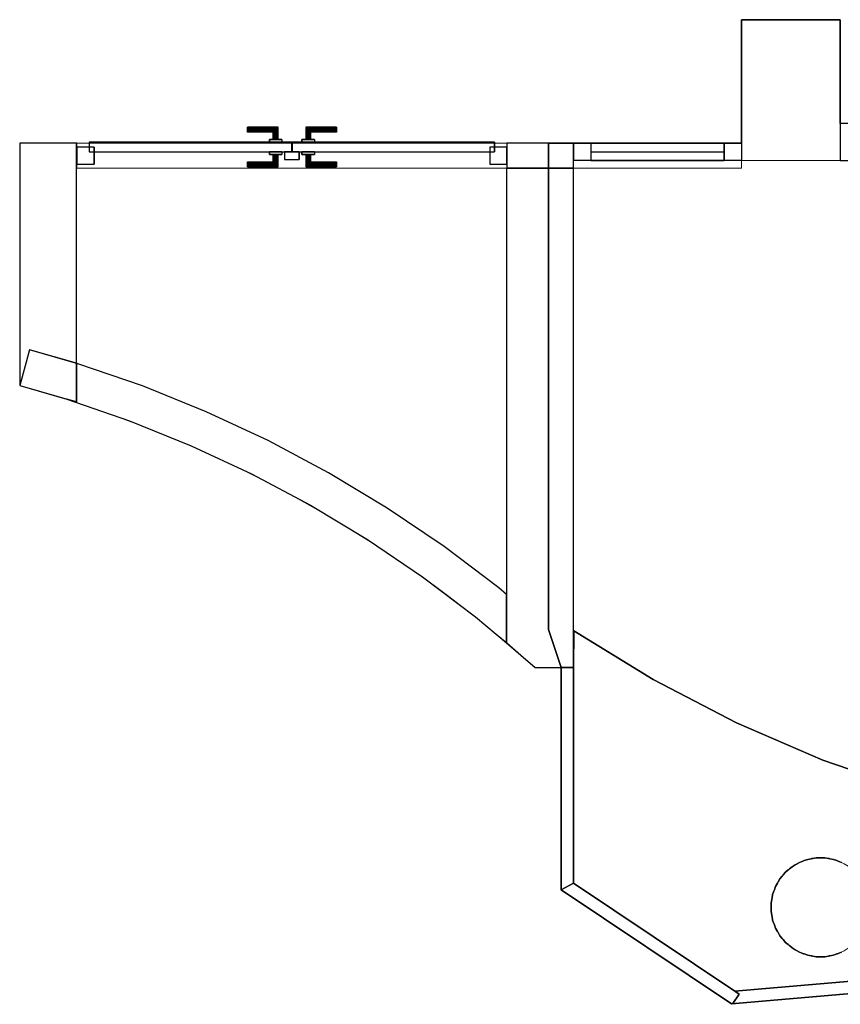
# Model space of a CAD drawing. Header units: metres. Extents: x 397.7 to 427.5, y 12.7 to 28.4.
# Tile 29 of 133: x 407.5 to 410.8, y 20.7 to 24.7. Entities that reach past the tile are written whole.
import ezdxf

# ---------------------------------------------------------------- set-up
doc = ezdxf.new("R2010")
doc.units = ezdxf.units.M
doc.layers.add('01_CARPINTERIA', color=5, linetype='Continuous', lineweight=25, true_color=0x0000ff)
doc.layers.add('01_SUELOS', color=7, linetype='Continuous', lineweight=25, true_color=0x007f00)
for name, color, linetype, lineweight in [('A-COLS-____-MCUT', 7, 'Continuous', 18), ('A-COLS-____-OTLN', 7, 'Continuous', 18), ('A-GENM-____-OTLN', 7, 'Continuous', 18), ('A-WALL-____-MCUT', 7, 'Continuous', 25), ('A-WALL-____-OTLN', 7, 'Continuous', 25)]:
    doc.layers.add(name, color=color, linetype=linetype, lineweight=lineweight)

# ---------------------------------------------------------------- blocks, each defined once
blk = doc.blocks.new('Family - Mampara P3-156189-06_ELEC_P3')
at = {"layer": 'A-WALL-____-MCUT', "color": 253, "true_color": 0xaaaaaa}
for p, q in [((0.809, 0.05), (0.012, 0.05)), ((0.012, 0.05), (0.029, 0.0364)), ((0.8144, 0), (0.809, 0.05)), ((0.029, 0.0364), (0, 0)), ((0, 0), (0.8144, 0))]:
    blk.add_line(p, q, dxfattribs=at)
at = {"layer": 'A-WALL-____-OTLN', "color": 253, "true_color": 0xaaaaaa}
for p, q in [((0.012, 0.05), (0.029, 0.0364)), ((0.809, 0.05), (0.012, 0.05)), ((0.8144, 0), (0.809, 0.05)), ((0.029, 0.0364), (0, 0)), ((0, 0), (0.8144, 0))]:
    blk.add_line(p, q, dxfattribs=at)
at = {"layer": 'A-WALL-____-OTLN', "color": 253, "lineweight": 18, "true_color": 0xaaaaaa}
blk.add_line((-0.0056, 0), (0.8144, 0), dxfattribs=at)
blk = doc.blocks.new('Family - Mampara P3-156211-06_ELEC_P3')
at = {"layer": 'A-WALL-____-MCUT', "color": 253, "true_color": 0xaaaaaa}
for p, q in [((-0.0267, 0.05), (0, 0)), ((0.8733, 0.05), (-0.0267, 0.05)), ((0.8733, 0), (0.8733, 0.05)), ((0, 0), (0.8733, 0))]:
    blk.add_line(p, q, dxfattribs=at)
at = {"layer": 'A-WALL-____-OTLN', "color": 253, "true_color": 0xaaaaaa}
for p, q in [((-0.0267, 0.05), (0, 0)), ((0.8733, 0.05), (-0.0267, 0.05)), ((0.8733, 0), (0.8733, 0.05)), ((0, 0), (0.8733, 0))]:
    blk.add_line(p, q, dxfattribs=at)
at = {"layer": 'A-WALL-____-OTLN', "color": 253, "lineweight": 18, "true_color": 0xaaaaaa}
blk.add_line((0, 0), (0.8733, 0), dxfattribs=at)
blk = doc.blocks.new('Family - Evans P3-156231-06_ELEC_P3')
at = {"layer": 'A-WALL-____-MCUT', "color": 253, "true_color": 0xaaaaaa}
for p, q in [((1.5879, 5.0476), (1.5879, 4.8916)), ((1.5935, 5.046), (1.5879, 5.0476)), ((1.8554, 4.9557), (1.5935, 5.046)), ((2.1122, 4.8518), (1.8554, 4.9557)), ((1.5879, 4.8916), (1.5483, 4.9029)), ((1.5483, 4.9029), (1.8028, 4.8152)), ((2.3632, 4.7346), (2.1122, 4.8518)), ((1.8028, 4.8152), (2.0523, 4.7143)), ((2.0523, 4.7143), (2.2962, 4.6004)), ((2.6078, 4.6045), (2.3632, 4.7346)), ((2.2962, 4.6004), (2.5338, 4.4739)), ((2.8452, 4.4617), (2.6078, 4.6045)), ((2.5338, 4.4739), (2.7645, 4.3352)), ((3.0748, 4.3067), (2.8452, 4.4617)), ((2.7645, 4.3352), (2.9876, 4.1845)), ((3.296, 4.1398), (3.0748, 4.3067)), ((2.9876, 4.1845), (3.2025, 4.0224)), ((3.3279, 4.113), (3.296, 4.1398)), ((3.3279, 3.9171), (3.3279, 4.113)), ((3.2025, 4.0224), (3.3279, 3.9171))]:
    blk.add_line(p, q, dxfattribs=at)
at = {"layer": 'A-WALL-____-OTLN', "color": 253, "true_color": 0xaaaaaa}
for p, q in [((1.3976, 5.1023), (1.358, 4.9576)), ((1.3976, 5.1023), (1.358, 4.9576)), ((1.5935, 5.046), (1.3976, 5.1023)), ((1.5879, 5.0476), (1.3976, 5.1023)), ((1.5879, 5.0476), (1.5879, 4.8916)), ((1.8554, 4.9557), (1.5935, 5.046)), ((1.358, 4.9576), (1.5483, 4.9029)), ((1.358, 4.9576), (1.5483, 4.9029)), ((2.1122, 4.8518), (1.8554, 4.9557)), ((1.5879, 4.8916), (1.5483, 4.9029)), ((1.5483, 4.9029), (1.8028, 4.8152)), ((2.3632, 4.7346), (2.1122, 4.8518)), ((1.8028, 4.8152), (2.0523, 4.7143)), ((2.0523, 4.7143), (2.2962, 4.6004)), ((2.6078, 4.6045), (2.3632, 4.7346)), ((2.2962, 4.6004), (2.5338, 4.4739)), ((2.8452, 4.4617), (2.6078, 4.6045)), ((2.5338, 4.4739), (2.7645, 4.3352)), ((3.0748, 4.3067), (2.8452, 4.4617)), ((2.7645, 4.3352), (2.9876, 4.1845)), ((3.296, 4.1398), (3.0748, 4.3067)), ((2.9876, 4.1845), (3.2025, 4.0224)), ((3.3279, 4.113), (3.296, 4.1398)), ((3.3279, 3.9171), (3.3279, 4.113)), ((3.2025, 4.0224), (3.3279, 3.9171))]:
    blk.add_line(p, q, dxfattribs=at)
at = {"layer": 'A-WALL-____-OTLN', "color": 253, "lineweight": 18, "true_color": 0xaaaaaa}
blk.add_arc((0, 0), 5.1398, 47.9624, 74.6812, dxfattribs=at)
blk = doc.blocks.new('Family - Pilar P3-156324-06_ELEC_P3')
at = {"layer": 'A-COLS-____-MCUT', "color": 253, "true_color": 0xaaaaaa}
for start, end in [(360, 180), (180, 360)]:
    blk.add_arc((0.2, 0.2), 0.2, start, end, dxfattribs=at)
at = {"layer": 'A-COLS-____-OTLN', "color": 253, "true_color": 0xaaaaaa}
for start, end in [(360, 180), (180, 360)]:
    blk.add_arc((0.2, 0.2), 0.2, start, end, dxfattribs=at)
blk = doc.blocks.new('Family - Evans P3-156341-06_ELEC_P3')
at = {"layer": 'A-WALL-____-MCUT', "color": 253, "true_color": 0xaaaaaa}
for p, q in [((0.68, 0.1), (0.68, 0)), ((0.9485, 0.1), (0.68, 0.1)), ((0.9485, 0), (0.9485, 0.1)), ((2.69, 0.1), (2.6883, 0.1)), ((2.6883, 0.1), (2.6883, 0)), ((2.69, 0), (2.69, 0.1)), ((0.68, 0), (0.9485, 0)), ((2.6883, 0), (2.69, 0))]:
    blk.add_line(p, q, dxfattribs=at)
at = {"layer": 'A-WALL-____-OTLN', "color": 253, "true_color": 0xaaaaaa}
for p, q in [((0.68, 0.1), (0.68, 0)), ((0.9485, 0.1), (0.68, 0.1)), ((0.9485, 0), (0.9485, 0.1)), ((2.69, 0.1), (2.6883, 0.1)), ((2.6883, 0.1), (2.6883, 0)), ((2.69, 0.1), (2.69, 0)), ((0.68, 0), (0.9485, 0)), ((2.6883, 0), (2.69, 0))]:
    blk.add_line(p, q, dxfattribs=at)
at = {"layer": 'A-WALL-____-OTLN', "color": 253, "lineweight": 18, "true_color": 0xaaaaaa}
blk.add_line((0, 0), (2.82, 0), dxfattribs=at)
blk = doc.blocks.new('Family - Vano porta P3-156343-06_ELEC_P3')
at = {"layer": 'A-GENM-____-OTLN', "color": 253, "true_color": 0xaaaaaa}
for p, q in [((407.7387, 24.2295), (407.7387, 24.1295)), ((409.4785, 24.2295), (407.7387, 24.2295)), ((407.7387, 24.2295), (407.7387, 24.1295)), ((407.7387, 24.2295), (409.4785, 24.2295)), ((409.4785, 24.1295), (409.4785, 24.2295)), ((409.4785, 24.2295), (409.4785, 24.1295)), ((407.7387, 24.1295), (409.4785, 24.1295)), ((409.4785, 24.1295), (407.7387, 24.1295))]:
    blk.add_line(p, q, dxfattribs=at)
blk = doc.blocks.new('Family - Vano porta P3-156345-06_ELEC_P3')
at = {"layer": 'A-GENM-____-OTLN', "color": 253, "true_color": 0xaaaaaa}
for p, q in [((409.747, 24.2295), (409.747, 24.1295)), ((410.427, 24.2295), (409.747, 24.2295)), ((409.747, 24.2295), (409.747, 24.1295)), ((409.747, 24.2295), (410.427, 24.2295)), ((410.427, 24.1295), (410.427, 24.2295)), ((410.427, 24.2295), (410.427, 24.1295)), ((409.747, 24.1295), (410.427, 24.1295)), ((410.427, 24.1295), (409.747, 24.1295))]:
    blk.add_line(p, q, dxfattribs=at)
blk = doc.blocks.new('Family - Evans P3-156390-06_ELEC_P3')
at = {"layer": 'A-WALL-____-MCUT', "color": 253, "true_color": 0xaaaaaa}
for p, q in [((0.0661, 0.23), (0, 0)), ((1.0457, 0.23), (0.0661, 0.23)), ((1.0457, 0), (1.0457, 0.23)), ((0, 0), (1.0457, 0))]:
    blk.add_line(p, q, dxfattribs=at)
at = {"layer": 'A-WALL-____-OTLN', "color": 253, "true_color": 0xaaaaaa}
for p, q in [((0.0661, 0.23), (0, 0)), ((1.0457, 0.23), (0.0661, 0.23)), ((1.0457, 0), (1.0457, 0.23)), ((0, 0), (1.0457, 0))]:
    blk.add_line(p, q, dxfattribs=at)
at = {"layer": 'A-WALL-____-OTLN', "color": 253, "lineweight": 18, "true_color": 0xaaaaaa}
blk.add_line((0, 0), (1.0457, 0), dxfattribs=at)
blk = doc.blocks.new('Family - Paviment P3-156426-06_ELEC_P3')
at = {"layer": '01_SUELOS', "color": 9, "true_color": 0xaad4aa}
for p, q in [((0.0025, 1.4572), (0, 1.3089)), ((0, 1.3089), (0.0025, 1.4572)), ((0.3232, 1.2595), (0.0025, 1.4572)), ((0.0025, 1.4572), (0.3232, 1.2595)), ((0, 1.3089), (0, 0.4356)), ((0, 0.4356), (0, 1.3089)), ((0.66, 1.0844), (0.3232, 1.2595)), ((0.3232, 1.2595), (0.66, 1.0844)), ((1.0087, 0.9341), (0.66, 1.0844)), ((0.66, 1.0844), (1.0087, 0.9341)), ((1.3673, 0.8094), (1.0087, 0.9341)), ((1.0087, 0.9341), (1.3673, 0.8094)), ((0.9026, 0.5131), (0.9153, 0.5204)), ((0.9153, 0.5204), (0.9026, 0.5131)), ((0.9153, 0.5204), (0.929, 0.5254)), ((0.929, 0.5254), (0.9153, 0.5204)), ((0.929, 0.5254), (0.9316, 0.5266)), ((0.9316, 0.5266), (0.929, 0.5254)), ((0.9316, 0.5266), (0.9344, 0.5274)), ((0.9344, 0.5274), (0.9316, 0.5266)), ((0.9344, 0.5274), (0.9481, 0.5324)), ((0.9481, 0.5324), (0.9344, 0.5274)), ((0.9481, 0.5324), (0.9625, 0.5349)), ((0.9625, 0.5349), (0.9481, 0.5324)), ((0.9625, 0.5349), (0.9653, 0.5356)), ((0.9653, 0.5356), (0.9625, 0.5349)), ((0.9653, 0.5356), (0.9682, 0.5359)), ((0.9682, 0.5359), (0.9653, 0.5356)), ((0.9682, 0.5359), (0.9825, 0.5384)), ((0.9825, 0.5384), (0.9682, 0.5359)), ((0.9825, 0.5384), (1.0175, 0.5384)), ((1.0175, 0.5384), (0.9825, 0.5384)), ((1.0175, 0.5384), (1.0318, 0.5359)), ((1.0318, 0.5359), (1.0175, 0.5384)), ((1.0318, 0.5359), (1.0347, 0.5356)), ((1.0347, 0.5356), (1.0318, 0.5359)), ((1.0347, 0.5356), (1.0375, 0.5349)), ((1.0375, 0.5349), (1.0347, 0.5356)), ((1.0375, 0.5349), (1.0519, 0.5324)), ((1.0519, 0.5324), (1.0375, 0.5349)), ((1.0519, 0.5324), (1.0656, 0.5274)), ((1.0656, 0.5274), (1.0519, 0.5324)), ((1.0656, 0.5274), (1.0684, 0.5266)), ((1.0684, 0.5266), (1.0656, 0.5274)), ((1.0684, 0.5266), (1.071, 0.5254)), ((1.071, 0.5254), (1.0684, 0.5266)), ((1.071, 0.5254), (1.0847, 0.5204)), ((1.0847, 0.5204), (1.071, 0.5254)), ((0.8489, 0.4693), (0.8582, 0.4805)), ((0.8582, 0.4805), (0.8489, 0.4693)), ((0.8582, 0.4805), (0.8694, 0.4898)), ((0.8694, 0.4898), (0.8582, 0.4805)), ((0.8694, 0.4898), (0.8714, 0.4919)), ((0.8714, 0.4919), (0.8694, 0.4898)), ((0.8714, 0.4919), (0.8738, 0.4936)), ((0.8738, 0.4936), (0.8714, 0.4919)), ((0.8738, 0.4936), (0.885, 0.5029)), ((0.885, 0.5029), (0.8738, 0.4936)), ((0.885, 0.5029), (0.8976, 0.5102)), ((0.8976, 0.5102), (0.885, 0.5029)), ((0.8976, 0.5102), (0.9, 0.5119)), ((0.9, 0.5119), (0.8976, 0.5102)), ((0.9, 0.5119), (0.9026, 0.5131)), ((0.9026, 0.5131), (0.9, 0.5119)), ((0.8256, 0.436), (0.8268, 0.4387)), ((0.8268, 0.4387), (0.8256, 0.436)), ((0.8268, 0.4387), (0.8285, 0.4411)), ((0.8285, 0.4411), (0.8268, 0.4387)), ((0.8285, 0.4411), (0.8358, 0.4537)), ((0.8358, 0.4537), (0.8285, 0.4411)), ((0.8358, 0.4537), (0.8451, 0.4649)), ((0.8451, 0.4649), (0.8358, 0.4537)), ((0.8451, 0.4649), (0.8468, 0.4672)), ((0.8468, 0.4672), (0.8451, 0.4649)), ((0.8468, 0.4672), (0.8489, 0.4693)), ((0.8489, 0.4693), (0.8468, 0.4672)), ((0, 0.4356), (0.6526, 0)), ((0.6526, 0), (0, 0.4356)), ((0.8063, 0.3906), (0.8113, 0.4043)), ((0.8113, 0.4043), (0.8063, 0.3906)), ((0.8113, 0.4043), (0.8121, 0.4071)), ((0.8121, 0.4071), (0.8113, 0.4043)), ((0.8121, 0.4071), (0.8133, 0.4097)), ((0.8133, 0.4097), (0.8121, 0.4071)), ((0.8133, 0.4097), (0.8183, 0.4234)), ((0.8183, 0.4234), (0.8133, 0.4097)), ((0.8183, 0.4234), (0.8256, 0.436)), ((0.8256, 0.436), (0.8183, 0.4234)), ((0.8003, 0.3562), (0.8028, 0.3705)), ((0.8028, 0.3705), (0.8003, 0.3562)), ((0.8028, 0.3705), (0.803, 0.3734)), ((0.803, 0.3734), (0.8028, 0.3705)), ((0.803, 0.3734), (0.8038, 0.3762)), ((0.8038, 0.3762), (0.803, 0.3734)), ((0.8038, 0.3762), (0.8063, 0.3906)), ((0.8063, 0.3906), (0.8038, 0.3762)), ((0.8003, 0.3212), (0.8003, 0.3562)), ((0.8003, 0.3562), (0.8003, 0.3212)), ((0.8028, 0.3069), (0.8003, 0.3212)), ((0.8003, 0.3212), (0.8028, 0.3069)), ((0.803, 0.304), (0.8028, 0.3069)), ((0.8028, 0.3069), (0.803, 0.304)), ((0.8038, 0.3011), (0.803, 0.304)), ((0.803, 0.304), (0.8038, 0.3011)), ((0.8063, 0.2868), (0.8038, 0.3011)), ((0.8038, 0.3011), (0.8063, 0.2868)), ((0.8113, 0.2731), (0.8063, 0.2868)), ((0.8063, 0.2868), (0.8113, 0.2731)), ((0.8121, 0.2703), (0.8113, 0.2731)), ((0.8113, 0.2731), (0.8121, 0.2703)), ((0.8133, 0.2676), (0.8121, 0.2703)), ((0.8121, 0.2703), (0.8133, 0.2676)), ((0.8183, 0.2539), (0.8133, 0.2676)), ((0.8133, 0.2676), (0.8183, 0.2539)), ((0.8256, 0.2413), (0.8183, 0.2539)), ((0.8183, 0.2539), (0.8256, 0.2413)), ((0.8268, 0.2387), (0.8256, 0.2413)), ((0.8256, 0.2413), (0.8268, 0.2387)), ((0.8285, 0.2363), (0.8268, 0.2387)), ((0.8268, 0.2387), (0.8285, 0.2363)), ((0.8358, 0.2237), (0.8285, 0.2363)), ((0.8285, 0.2363), (0.8358, 0.2237)), ((0.8451, 0.2125), (0.8358, 0.2237)), ((0.8358, 0.2237), (0.8451, 0.2125)), ((0.8468, 0.2101), (0.8451, 0.2125)), ((0.8451, 0.2125), (0.8468, 0.2101)), ((0.8489, 0.2081), (0.8468, 0.2101)), ((0.8468, 0.2101), (0.8489, 0.2081)), ((0.8582, 0.1969), (0.8489, 0.2081)), ((0.8489, 0.2081), (0.8582, 0.1969)), ((0.8694, 0.1875), (0.8582, 0.1969)), ((0.8582, 0.1969), (0.8694, 0.1875)), ((0.8714, 0.1855), (0.8694, 0.1875)), ((0.8694, 0.1875), (0.8714, 0.1855)), ((0.8738, 0.1838), (0.8714, 0.1855)), ((0.8714, 0.1855), (0.8738, 0.1838)), ((0.885, 0.1744), (0.8738, 0.1838)), ((0.8738, 0.1838), (0.885, 0.1744)), ((0.8976, 0.1672), (0.885, 0.1744)), ((0.885, 0.1744), (0.8976, 0.1672)), ((0.9, 0.1655), (0.8976, 0.1672)), ((0.8976, 0.1672), (0.9, 0.1655)), ((0.9026, 0.1642), (0.9, 0.1655)), ((0.9, 0.1655), (0.9026, 0.1642)), ((0.9153, 0.157), (0.9026, 0.1642)), ((0.9026, 0.1642), (0.9153, 0.157)), ((0.929, 0.152), (0.9153, 0.157)), ((0.9153, 0.157), (0.929, 0.152)), ((0.9316, 0.1507), (0.929, 0.152)), ((0.929, 0.152), (0.9316, 0.1507)), ((0.9344, 0.15), (0.9316, 0.1507)), ((0.9316, 0.1507), (0.9344, 0.15)), ((0.9481, 0.145), (0.9344, 0.15)), ((0.9344, 0.15), (0.9481, 0.145)), ((0.9625, 0.1425), (0.9481, 0.145)), ((0.9481, 0.145), (0.9625, 0.1425)), ((0.9653, 0.1417), (0.9625, 0.1425)), ((0.9625, 0.1425), (0.9653, 0.1417)), ((0.9682, 0.1415), (0.9653, 0.1417)), ((0.9653, 0.1417), (0.9682, 0.1415)), ((0.9825, 0.1389), (0.9682, 0.1415)), ((0.9682, 0.1415), (0.9825, 0.1389)), ((1.0175, 0.1389), (0.9825, 0.1389)), ((0.9825, 0.1389), (1.0175, 0.1389)), ((1.0318, 0.1415), (1.0175, 0.1389)), ((1.0175, 0.1389), (1.0318, 0.1415)), ((1.0347, 0.1417), (1.0318, 0.1415)), ((1.0318, 0.1415), (1.0347, 0.1417)), ((1.0375, 0.1425), (1.0347, 0.1417)), ((1.0347, 0.1417), (1.0375, 0.1425)), ((1.0519, 0.145), (1.0375, 0.1425)), ((1.0375, 0.1425), (1.0519, 0.145)), ((1.0656, 0.15), (1.0519, 0.145)), ((1.0519, 0.145), (1.0656, 0.15)), ((1.0684, 0.1507), (1.0656, 0.15)), ((1.0656, 0.15), (1.0684, 0.1507)), ((1.071, 0.152), (1.0684, 0.1507)), ((1.0684, 0.1507), (1.071, 0.152)), ((1.0847, 0.157), (1.071, 0.152)), ((1.071, 0.152), (1.0847, 0.157)), ((0.6526, 0), (1.4467, 0.068)), ((1.4467, 0.068), (0.6526, 0))]:
    blk.add_line(p, q, dxfattribs=at)
blk = doc.blocks.new('Family - Paviment P3-156431-06_ELEC_P3')
at = {"layer": '01_SUELOS', "color": 9, "true_color": 0xaad4aa}
for p, q in [((12.1318, 11.6188), (12.5318, 11.6188)), ((12.5318, 11.6188), (12.1318, 11.6188)), ((12.1318, 11.1188), (12.1318, 11.6188)), ((12.1318, 11.6188), (12.1318, 11.1188)), ((12.5318, 11.6188), (12.5318, 11.1988)), ((12.5318, 11.1988), (12.5318, 11.6188)), ((11.3518, 11.1188), (12.1318, 11.1188)), ((12.1318, 11.1188), (11.3518, 11.1188)), ((11.3518, 9.1519), (11.3518, 11.1188)), ((11.3518, 11.1188), (11.3518, 9.1519)), ((11.4018, 8.999), (11.3518, 9.1519)), ((11.3518, 9.1519), (11.4018, 8.999)), ((11.4018, 8.099), (11.4018, 8.999)), ((11.4018, 8.999), (11.4018, 8.099)), ((12.0912, 7.6388), (11.4018, 8.099)), ((11.4018, 8.099), (12.0912, 7.6388)), ((12.9082, 7.7088), (12.0912, 7.6388)), ((12.0912, 7.6388), (12.9082, 7.7088))]:
    blk.add_line(p, q, dxfattribs=at)
blk = doc.blocks.new('Family - Mampara P3-156466-06_ELEC_P3')
at = {"layer": 'A-WALL-____-MCUT', "color": 253, "true_color": 0xaaaaaa}
for p, q in [((0.0267, 0.05), (0, 0)), ((0.8332, 0.05), (0.0267, 0.05)), ((0.8332, 0.0034), (0.8332, 0.05)), ((0, 0), (0.8289, 0)), ((0.8289, 0), (0.8332, 0.0034))]:
    blk.add_line(p, q, dxfattribs=at)
at = {"layer": 'A-WALL-____-OTLN', "color": 253, "true_color": 0xaaaaaa}
for p, q in [((0.0267, 0.05), (0, 0)), ((0.8332, 0.05), (0.0267, 0.05)), ((0.8332, 0.0034), (0.8332, 0.05)), ((0, 0), (0.8289, 0)), ((0.8289, 0), (0.8332, 0.0034))]:
    blk.add_line(p, q, dxfattribs=at)
at = {"layer": 'A-WALL-____-OTLN', "color": 253, "lineweight": 18, "true_color": 0xaaaaaa}
blk.add_line((0, 0), (0.8289, 0), dxfattribs=at)
blk = doc.blocks.new('Family - Pilar P3-156482-06_ELEC_P3')
at = {"layer": 'A-COLS-____-MCUT', "color": 253, "true_color": 0xaaaaaa}
for p, q in [((0.4, 0.57), (0, 0.57)), ((0, 0.57), (0, 0)), ((0.4, 0), (0.4, 0.57)), ((0, 0), (0.4, 0))]:
    blk.add_line(p, q, dxfattribs=at)
at = {"layer": 'A-COLS-____-OTLN', "color": 253, "true_color": 0xaaaaaa}
for p, q in [((0.4, 0.57), (0, 0.57)), ((0, 0.57), (0, 0)), ((0.4, 0), (0.4, 0.57)), ((0, 0), (0.4, 0))]:
    blk.add_line(p, q, dxfattribs=at)
blk = doc.blocks.new('Family - LONDR55-XX_ZZ-ARQ-CAA-M3D-Londres55-156519-06_ELEC_P3')
at = {"layer": '01_CARPINTERIA', "color": 161, "true_color": 0xaaaaff}
for p, q in [((0.6894, 0.1487), (0.6894, 0.15)), ((0.6894, 0.15), (0.6894, 0.1487)), ((0.8144, 0.15), (0.6894, 0.15)), ((0.6894, 0.145), (0.6894, 0.1487)), ((0.6894, 0.1487), (0.6894, 0.145)), ((0.8131, 0.1487), (0.6894, 0.1487)), ((0.8131, 0.1487), (0.6894, 0.1487)), ((0.6894, 0.14), (0.6894, 0.145)), ((0.6894, 0.145), (0.6894, 0.14)), ((0.8094, 0.145), (0.6894, 0.145)), ((0.8094, 0.145), (0.6894, 0.145)), ((0.6894, 0.135), (0.6894, 0.14)), ((0.6894, 0.14), (0.6894, 0.135)), ((0.6894, 0.14), (0.8044, 0.14)), ((0.8044, 0.14), (0.6894, 0.14)), ((0.6894, 0.135), (0.6894, 0.1313)), ((0.6894, 0.1313), (0.6894, 0.135)), ((0.7994, 0.135), (0.6894, 0.135)), ((0.7994, 0.135), (0.6894, 0.135)), ((0.6894, 0.1313), (0.6894, 0.13)), ((0.6894, 0.13), (0.6894, 0.1313)), ((0.7958, 0.1313), (0.6894, 0.1313)), ((0.7958, 0.1313), (0.6894, 0.1313)), ((0.7944, 0.13), (0.6894, 0.13)), ((0.7944, 0.13), (0.7958, 0.1313)), ((0.7958, 0.1313), (0.7944, 0.13)), ((0.7944, 0.1), (0.7944, 0.13)), ((0.7958, 0.1313), (0.7994, 0.135)), ((0.7994, 0.135), (0.7958, 0.1313)), ((0.7958, 0.1), (0.7958, 0.1313)), ((0.7958, 0.1), (0.7958, 0.1313)), ((0.7994, 0.135), (0.8044, 0.14)), ((0.8044, 0.14), (0.7994, 0.135)), ((0.7994, 0.1), (0.7994, 0.135)), ((0.7994, 0.1), (0.7994, 0.135)), ((0.8094, 0.145), (0.8044, 0.14)), ((0.8044, 0.14), (0.8094, 0.145)), ((0.8044, 0.14), (0.8044, 0.1)), ((0.8044, 0.1), (0.8044, 0.14)), ((0.8131, 0.1487), (0.8094, 0.145)), ((0.8094, 0.145), (0.8131, 0.1487)), ((0.8094, 0.1), (0.8094, 0.145)), ((0.8094, 0.1), (0.8094, 0.145)), ((0.8144, 0.15), (0.8131, 0.1487)), ((0.8131, 0.1487), (0.8144, 0.15)), ((0.8131, 0.1), (0.8131, 0.1487)), ((0.8131, 0.1), (0.8131, 0.1487)), ((0.8144, 0.1), (0.8144, 0.15)), ((0.9268, 0.1487), (0.9254, 0.15)), ((0.9254, 0.15), (0.9254, 0.1)), ((0.9254, 0.15), (0.9268, 0.1487)), ((1.0504, 0.15), (0.9254, 0.15)), ((0.9304, 0.145), (0.9268, 0.1487)), ((0.9268, 0.1487), (0.9268, 0.1)), ((0.9268, 0.1487), (0.9268, 0.1)), ((0.9268, 0.1487), (0.9304, 0.145)), ((1.0504, 0.1487), (0.9268, 0.1487)), ((1.0504, 0.1487), (0.9268, 0.1487)), ((0.9354, 0.14), (0.9304, 0.145)), ((0.9304, 0.145), (0.9304, 0.1)), ((0.9304, 0.145), (0.9304, 0.1)), ((0.9304, 0.145), (0.9354, 0.14)), ((1.0504, 0.145), (0.9304, 0.145)), ((1.0504, 0.145), (0.9304, 0.145)), ((0.9354, 0.1), (0.9354, 0.14)), ((0.9354, 0.14), (0.9354, 0.1)), ((0.9354, 0.14), (0.9404, 0.135)), ((0.9404, 0.135), (0.9354, 0.14)), ((0.9354, 0.14), (1.0504, 0.14)), ((1.0504, 0.14), (0.9354, 0.14)), ((0.9404, 0.135), (0.9404, 0.1)), ((0.9404, 0.135), (0.9441, 0.1313)), ((0.9441, 0.1313), (0.9404, 0.135)), ((0.9404, 0.135), (0.9404, 0.1)), ((1.0504, 0.135), (0.9404, 0.135)), ((1.0504, 0.135), (0.9404, 0.135)), ((0.9441, 0.1313), (0.9441, 0.1)), ((0.9441, 0.1313), (0.9454, 0.13)), ((0.9454, 0.13), (0.9441, 0.1313)), ((0.9441, 0.1313), (0.9441, 0.1)), ((1.0504, 0.1313), (0.9441, 0.1313)), ((1.0504, 0.1313), (0.9441, 0.1313)), ((0.9454, 0.13), (0.9454, 0.1)), ((1.0504, 0.13), (0.9454, 0.13)), ((1.0504, 0.1487), (1.0504, 0.15)), ((1.0504, 0.15), (1.0504, 0.1487)), ((1.0504, 0.145), (1.0504, 0.1487)), ((1.0504, 0.1487), (1.0504, 0.145)), ((1.0504, 0.145), (1.0504, 0.14)), ((1.0504, 0.14), (1.0504, 0.145)), ((1.0504, 0.14), (1.0504, 0.135)), ((1.0504, 0.135), (1.0504, 0.14)), ((1.0504, 0.135), (1.0504, 0.1313)), ((1.0504, 0.1313), (1.0504, 0.135)), ((1.0504, 0.1313), (1.0504, 0.13)), ((1.0504, 0.13), (1.0504, 0.1313)), ((0.8694, 0.09), (0.05, 0.09)), ((0.05, 0.09), (0.05, 0.05)), ((0.8694, 0.09), (0.05, 0.09)), ((0.05, 0.09), (0.05, 0.05)), ((0.8294, 0.1), (0.7794, 0.1)), ((0.7794, 0.1), (0.8294, 0.1)), ((0.7794, 0.1), (0.7794, 0.09)), ((0.7794, 0.09), (0.7794, 0.1)), ((0.8294, 0.09), (0.7794, 0.09)), ((0.7794, 0.09), (0.8294, 0.09)), ((0.7958, 0.1), (0.7944, 0.1)), ((0.7944, 0.1), (0.7958, 0.1)), ((0.7994, 0.1), (0.7958, 0.1)), ((0.7958, 0.1), (0.7994, 0.1)), ((0.8044, 0.1), (0.7994, 0.1)), ((0.7994, 0.1), (0.8044, 0.1)), ((0.8094, 0.1), (0.8044, 0.1)), ((0.8044, 0.1), (0.8094, 0.1)), ((0.8094, 0.1), (0.8131, 0.1)), ((0.8131, 0.1), (0.8094, 0.1)), ((0.8131, 0.1), (0.8144, 0.1)), ((0.8144, 0.1), (0.8131, 0.1)), ((0.8294, 0.1), (0.8294, 0.09)), ((0.8294, 0.1), (0.8294, 0.09)), ((0.8694, 0.05), (0.8694, 0.09)), ((0.8694, 0.09), (0.8694, 0.05)), ((1.6898, 0.09), (0.8704, 0.09)), ((0.8704, 0.09), (0.8704, 0.05)), ((1.6898, 0.09), (0.8704, 0.09)), ((0.8704, 0.09), (0.8704, 0.05)), ((0.9604, 0.1), (0.9104, 0.1)), ((0.9104, 0.1), (0.9604, 0.1)), ((0.9104, 0.1), (0.9104, 0.09)), ((0.9104, 0.09), (0.9104, 0.1)), ((0.9604, 0.09), (0.9104, 0.09)), ((0.9104, 0.09), (0.9604, 0.09)), ((0.9268, 0.1), (0.9254, 0.1)), ((0.9254, 0.1), (0.9268, 0.1)), ((0.9304, 0.1), (0.9268, 0.1)), ((0.9268, 0.1), (0.9304, 0.1)), ((0.9354, 0.1), (0.9304, 0.1)), ((0.9304, 0.1), (0.9354, 0.1)), ((0.9404, 0.1), (0.9354, 0.1)), ((0.9354, 0.1), (0.9404, 0.1)), ((0.9404, 0.1), (0.9441, 0.1)), ((0.9441, 0.1), (0.9404, 0.1)), ((0.9441, 0.1), (0.9454, 0.1)), ((0.9454, 0.1), (0.9441, 0.1)), ((0.9604, 0.1), (0.9604, 0.09)), ((0.9604, 0.1), (0.9604, 0.09)), ((1.6898, 0.05), (1.6898, 0.09)), ((1.6898, 0.09), (1.6898, 0.05)), ((0.07, 0.07), (0, 0.07)), ((0, 0.07), (0, 0)), ((0.07, 0.07), (0, 0.07)), ((0, 0.07), (0, 0)), ((0.05, 0.05), (0.8694, 0.05)), ((0.05, 0.05), (0.8694, 0.05)), ((0.07, 0), (0.07, 0.07)), ((0.07, 0.07), (0.07, 0)), ((0.7794, 0.05), (0.8294, 0.05)), ((0.8294, 0.05), (0.7794, 0.05)), ((0.7794, 0.05), (0.7794, 0.04)), ((0.7794, 0.04), (0.7794, 0.05)), ((0.7794, 0.04), (0.8294, 0.04)), ((0.8294, 0.04), (0.7794, 0.04)), ((0.7958, 0.04), (0.7944, 0.04)), ((0.7944, 0.04), (0.7958, 0.04)), ((0.7944, 0.01), (0.7944, 0.04)), ((0.7994, 0.04), (0.7958, 0.04)), ((0.7958, 0.04), (0.7994, 0.04)), ((0.7958, 0.0087), (0.7958, 0.04)), ((0.7958, 0.0087), (0.7958, 0.04)), ((0.7994, 0.04), (0.8044, 0.04)), ((0.8044, 0.04), (0.7994, 0.04)), ((0.7994, 0.005), (0.7994, 0.04)), ((0.7994, 0.005), (0.7994, 0.04)), ((0.8044, 0.04), (0.8094, 0.04)), ((0.8094, 0.04), (0.8044, 0.04)), ((0.8044, 0.04), (0.8044, 0)), ((0.8044, 0), (0.8044, 0.04)), ((0.8094, 0.04), (0.8131, 0.04)), ((0.8131, 0.04), (0.8094, 0.04)), ((0.8094, -0.005), (0.8094, 0.04)), ((0.8094, -0.005), (0.8094, 0.04)), ((0.8131, 0.04), (0.8144, 0.04)), ((0.8144, 0.04), (0.8131, 0.04)), ((0.8131, -0.0087), (0.8131, 0.04)), ((0.8131, -0.0087), (0.8131, 0.04)), ((0.8144, -0.01), (0.8144, 0.04)), ((0.8294, 0.05), (0.8294, 0.04)), ((0.8294, 0.05), (0.8294, 0.04)), ((0.8994, 0.05), (0.8394, 0.05)), ((0.8394, 0.05), (0.8394, 0.02)), ((0.8994, 0.05), (0.8394, 0.05)), ((0.8394, 0.05), (0.8394, 0.02)), ((0.8704, 0.05), (1.6898, 0.05)), ((0.8704, 0.05), (1.6898, 0.05)), ((0.8994, 0.02), (0.8994, 0.05)), ((0.8994, 0.05), (0.8994, 0.02)), ((0.9104, 0.05), (0.9604, 0.05)), ((0.9604, 0.05), (0.9104, 0.05)), ((0.9104, 0.05), (0.9104, 0.04)), ((0.9104, 0.04), (0.9104, 0.05)), ((0.9104, 0.04), (0.9604, 0.04)), ((0.9604, 0.04), (0.9104, 0.04)), ((0.9268, 0.04), (0.9254, 0.04)), ((0.9254, 0.04), (0.9268, 0.04)), ((0.9254, 0.04), (0.9254, -0.01)), ((0.9304, 0.04), (0.9268, 0.04)), ((0.9268, 0.04), (0.9304, 0.04)), ((0.9268, 0.04), (0.9268, -0.0087)), ((0.9268, 0.04), (0.9268, -0.0087)), ((0.9304, 0.04), (0.9354, 0.04)), ((0.9354, 0.04), (0.9304, 0.04)), ((0.9304, 0.04), (0.9304, -0.005)), ((0.9304, 0.04), (0.9304, -0.005)), ((0.9354, 0.04), (0.9404, 0.04)), ((0.9404, 0.04), (0.9354, 0.04)), ((0.9354, 0), (0.9354, 0.04)), ((0.9354, 0.04), (0.9354, 0)), ((0.9404, 0.04), (0.9441, 0.04)), ((0.9441, 0.04), (0.9404, 0.04)), ((0.9404, 0.04), (0.9404, 0.005)), ((0.9404, 0.04), (0.9404, 0.005)), ((0.9441, 0.04), (0.9454, 0.04)), ((0.9454, 0.04), (0.9441, 0.04)), ((0.9441, 0.04), (0.9441, 0.0087)), ((0.9441, 0.04), (0.9441, 0.0087)), ((0.9454, 0.04), (0.9454, 0.01)), ((0.9604, 0.05), (0.9604, 0.04)), ((0.9604, 0.05), (0.9604, 0.04)), ((1.7398, 0.07), (1.6698, 0.07)), ((1.6698, 0.07), (1.6698, 0)), ((1.7398, 0.07), (1.6698, 0.07)), ((1.6698, 0.07), (1.6698, 0)), ((1.7398, 0), (1.7398, 0.07)), ((1.7398, 0.07), (1.7398, 0)), ((0, 0), (0.07, 0)), ((0, 0), (0.07, 0)), ((0.6894, 0.0087), (0.6894, 0.01)), ((0.6894, 0.01), (0.6894, 0.0087)), ((0.6894, 0.01), (0.7944, 0.01)), ((0.6894, 0.005), (0.6894, 0.0087)), ((0.6894, 0.0087), (0.6894, 0.005)), ((0.6894, 0.0087), (0.7958, 0.0087)), ((0.6894, 0.0087), (0.7958, 0.0087)), ((0.6894, 0), (0.6894, 0.005)), ((0.6894, 0.005), (0.6894, 0)), ((0.6894, 0.005), (0.7994, 0.005)), ((0.6894, 0.005), (0.7994, 0.005)), ((0.6894, -0.005), (0.6894, 0)), ((0.8044, 0), (0.6894, 0)), ((0.6894, 0), (0.8044, 0)), ((0.7958, 0.0087), (0.7944, 0.01)), ((0.7944, 0.01), (0.7958, 0.0087)), ((0.7994, 0.005), (0.7958, 0.0087)), ((0.7958, 0.0087), (0.7994, 0.005)), ((0.8044, 0), (0.7994, 0.005)), ((0.7994, 0.005), (0.8044, 0)), ((0.8394, 0.02), (0.8994, 0.02)), ((0.8394, 0.02), (0.8994, 0.02)), ((0.9304, -0.005), (0.9354, 0)), ((0.9354, 0), (0.9304, -0.005)), ((0.9404, 0.005), (0.9354, 0)), ((0.9354, 0), (0.9404, 0.005)), ((1.0504, 0), (0.9354, 0)), ((0.9354, 0), (1.0504, 0)), ((0.9441, 0.0087), (0.9404, 0.005)), ((0.9404, 0.005), (0.9441, 0.0087)), ((0.9404, 0.005), (1.0504, 0.005)), ((0.9404, 0.005), (1.0504, 0.005)), ((0.9454, 0.01), (0.9441, 0.0087)), ((0.9441, 0.0087), (0.9454, 0.01)), ((0.9441, 0.0087), (1.0504, 0.0087)), ((0.9441, 0.0087), (1.0504, 0.0087)), ((0.9454, 0.01), (1.0504, 0.01)), ((1.0504, 0.0087), (1.0504, 0.01)), ((1.0504, 0.01), (1.0504, 0.0087)), ((1.0504, 0.005), (1.0504, 0.0087)), ((1.0504, 0.0087), (1.0504, 0.005)), ((1.0504, 0.005), (1.0504, 0)), ((1.0504, 0), (1.0504, 0.005)), ((1.0504, 0), (1.0504, -0.005)), ((1.0504, -0.005), (1.0504, 0)), ((1.6698, 0), (1.7398, 0)), ((1.6698, 0), (1.7398, 0)), ((0.6894, 0), (0.6894, -0.005)), ((0.6894, -0.005), (0.6894, -0.0087)), ((0.6894, -0.0087), (0.6894, -0.005)), ((0.6894, -0.005), (0.8094, -0.005)), ((0.6894, -0.005), (0.8094, -0.005)), ((0.6894, -0.0087), (0.6894, -0.01)), ((0.6894, -0.01), (0.6894, -0.0087)), ((0.6894, -0.0087), (0.8131, -0.0087)), ((0.6894, -0.0087), (0.8131, -0.0087)), ((0.6894, -0.01), (0.8144, -0.01)), ((0.8044, 0), (0.8094, -0.005)), ((0.8094, -0.005), (0.8044, 0)), ((0.8094, -0.005), (0.8131, -0.0087)), ((0.8131, -0.0087), (0.8094, -0.005)), ((0.8131, -0.0087), (0.8144, -0.01)), ((0.8144, -0.01), (0.8131, -0.0087)), ((0.9254, -0.01), (0.9268, -0.0087)), ((0.9268, -0.0087), (0.9254, -0.01)), ((0.9254, -0.01), (1.0504, -0.01)), ((0.9268, -0.0087), (0.9304, -0.005)), ((0.9304, -0.005), (0.9268, -0.0087)), ((0.9268, -0.0087), (1.0504, -0.0087)), ((0.9268, -0.0087), (1.0504, -0.0087)), ((0.9304, -0.005), (1.0504, -0.005)), ((0.9304, -0.005), (1.0504, -0.005)), ((1.0504, -0.005), (1.0504, -0.0087)), ((1.0504, -0.0087), (1.0504, -0.005)), ((1.0504, -0.0087), (1.0504, -0.01)), ((1.0504, -0.01), (1.0504, -0.0087))]:
    blk.add_line(p, q, dxfattribs=at)
blk = doc.blocks.new('Family - Porta P3-156520-06_ELEC_P3')
blk.add_blockref('Family - LONDR55-XX_ZZ-ARQ-CAA-M3D-Londres55-156519-06_ELEC_P3', (0, 0))
blk = doc.blocks.new('Family - Evans P3-156549-06_ELEC_P3')
at = {"layer": 'A-WALL-____-MCUT', "color": 253, "true_color": 0xaaaaaa}
for p, q in [((6.62, 0.15), (6.58, 0.15)), ((6.62, 0), (6.62, 0.15)), ((6.58, 0), (6.62, 0))]:
    blk.add_line(p, q, dxfattribs=at)
at = {"layer": 'A-WALL-____-OTLN', "color": 253, "true_color": 0xaaaaaa}
for p, q in [((6.62, 0.15), (0, 0.15)), ((6.62, 0), (6.62, 0.15)), ((0, 0), (6.62, 0))]:
    blk.add_line(p, q, dxfattribs=at)
at = {"layer": 'A-WALL-____-OTLN', "color": 253, "lineweight": 18, "true_color": 0xaaaaaa}
blk.add_line((0, 0), (6.62, 0), dxfattribs=at)
blk = doc.blocks.new('Family - Evans P3-156649-06_ELEC_P3')
at = {"layer": 'A-WALL-____-MCUT', "color": 253, "true_color": 0xaaaaaa}
for p, q in [((0.0997, 0.27), (0, 0.155)), ((2.0198, 0.27), (0.0997, 0.27)), ((2.0198, 0), (2.0198, 0.27)), ((0, 0.155), (0, 0)), ((0, 0), (2.0198, 0))]:
    blk.add_line(p, q, dxfattribs=at)
at = {"layer": 'A-WALL-____-OTLN', "color": 253, "true_color": 0xaaaaaa}
for p, q in [((0.0997, 0.27), (0, 0.155)), ((2.0198, 0.27), (0.0997, 0.27)), ((2.0198, 0), (2.0198, 0.27)), ((0, 0.155), (0, 0)), ((0, 0), (2.0198, 0))]:
    blk.add_line(p, q, dxfattribs=at)
at = {"layer": 'A-WALL-____-OTLN', "color": 253, "lineweight": 18, "true_color": 0xaaaaaa}
blk.add_line((0, 0), (2.0198, 0), dxfattribs=at)
blk = doc.blocks.new('Forma directa - LONDR55-XX_ZZ-ARQ-CAA-M3D-Londres55-156758-06_ELEC_P3')
at = {"layer": '01_CARPINTERIA', "color": 161, "true_color": 0xaaaaff}
for p, q in [((0.07, 0.07), (0, 0.07)), ((0, 0.07), (0, 0)), ((0.07, 0.07), (0, 0.07)), ((0, 0.07), (0, 0)), ((0.07, 0.07), (0.61, 0.07)), ((0.61, 0.07), (0.07, 0.07)), ((0.07, 0.07), (0.07, 0)), ((0.07, 0), (0.07, 0.07)), ((0.07, 0), (0.07, 0.07)), ((0.07, 0.07), (0.07, 0)), ((0.61, 0.07), (0.61, 0)), ((0.61, 0.07), (0.61, 0)), ((0.68, 0.07), (0.61, 0.07)), ((0.61, 0.07), (0.61, 0)), ((0.68, 0.07), (0.61, 0.07)), ((0.61, 0.07), (0.61, 0)), ((0.68, 0), (0.68, 0.07)), ((0.68, 0.07), (0.68, 0)), ((0, 0), (0.07, 0)), ((0, 0), (0.07, 0)), ((0.61, 0.035), (0.07, 0.035)), ((0.61, 0.035), (0.07, 0.035)), ((0.07, 0), (0.61, 0)), ((0.61, 0), (0.07, 0)), ((0.61, 0), (0.68, 0)), ((0.61, 0), (0.68, 0))]:
    blk.add_line(p, q, dxfattribs=at)
blk = doc.blocks.new('Forma directa - Porta P3-156759-06_ELEC_P3')
at = {"extrusion": (0, 0, -1), "zscale": -1, "rotation": 180}
blk.add_blockref('Forma directa - LONDR55-XX_ZZ-ARQ-CAA-M3D-Londres55-156758-06_ELEC_P3', (0, 0), dxfattribs=at)
blk = doc.blocks.new('LONDR55-XX_ZZ-ARQ-CAA-M3D-Londres55_ifc-1-06_ELEC_P3')
at = {"layer": '01_CARPINTERIA', "color": 253, "lineweight": 18, "true_color": 0xaaaaaa}
blk.add_blockref('Family - Porta P3-156520-06_ELEC_P3', (407.7387, 24.1445), dxfattribs=at)
at = {"layer": '01_CARPINTERIA', "color": 253, "lineweight": 18, "true_color": 0xaaaaaa, "rotation": 180}
blk.add_blockref('Forma directa - Porta P3-156759-06_ELEC_P3', (410.427, 24.1595), dxfattribs=at)
at = {"layer": '01_SUELOS', "color": 253, "lineweight": 18, "true_color": 0xaaaaaa}
for name, p in [('Family - Paviment P3-156431-06_ELEC_P3', (398.2952, 13.1106)), ('Family - Paviment P3-156426-06_ELEC_P3', (409.747, 20.8008))]:
    blk.add_blockref(name, p, dxfattribs=at)
at = {"layer": 'A-COLS-____-OTLN', "color": 253, "lineweight": 18, "true_color": 0xaaaaaa}
for name, p in [('Family - Pilar P3-156482-06_ELEC_P3', (410.427, 24.1595)), ('Family - Pilar P3-156324-06_ELEC_P3', (410.547, 20.9395))]:
    blk.add_blockref(name, p, dxfattribs=at)
at = {"layer": 'A-GENM-____-OTLN', "color": 253, "lineweight": 18, "true_color": 0xaaaaaa}
for name in ['Family - Vano porta P3-156343-06_ELEC_P3', 'Family - Vano porta P3-156345-06_ELEC_P3']:
    blk.add_blockref(name, (0, 0), dxfattribs=at)
at = {"layer": 'A-WALL-____-OTLN', "color": 253, "lineweight": 18, "true_color": 0xaaaaaa}
for name, p, rotation in [('Family - Evans P3-156549-06_ELEC_P3', (417.447, 24.3095), 180), ('Family - Evans P3-156390-06_ELEC_P3', (407.737, 23.1838), 90), ('Family - Evans P3-156341-06_ELEC_P3', (410.427, 24.2295), 180), ('Family - Evans P3-156649-06_ELEC_P3', (409.747, 22.1096), 90), ('Family - Mampara P3-156211-06_ELEC_P3', (409.747, 21.2364), 90), ('Family - Mampara P3-156466-06_ELEC_P3', (409.697, 21.2096), 326.2778025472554), ('Family - Mampara P3-156189-06_ELEC_P3', (410.3919, 20.7499), 4.897063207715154)]:
    blk.add_blockref(name, p, dxfattribs=dict(at, rotation=rotation))
blk.add_blockref('Family - Evans P3-156231-06_ELEC_P3', (406.1491, 18.2922), dxfattribs=at)

msp = doc.modelspace()

# ---------------------------------------------------------------- block references
at = {"lineweight": 5}
msp.add_blockref('LONDR55-XX_ZZ-ARQ-CAA-M3D-Londres55_ifc-1-06_ELEC_P3', (0, 0), dxfattribs=at)

doc.saveas('drawing.dxf')
